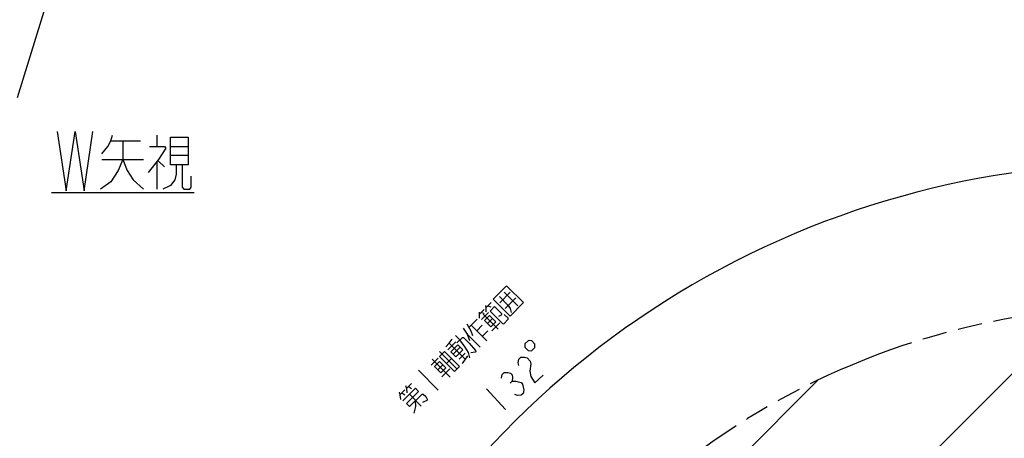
# Model space of a CAD drawing. Extents: x 0 to 594, y 0 to 420.
# Tile 98 of 104: x 260 to 392, y 266 to 323. Entities that reach past the tile are written whole.
import ezdxf

# ---------------------------------------------------------------- set-up
doc = ezdxf.new("R2010")
doc.units = 0
doc.header["$LTSCALE"] = 32.67
doc.linetypes.add('PHANTOM', pattern=[0.8, 0.45, -0.05, 0.1, -0.05, 0.1, -0.05])
doc.layers.get('0').update_dxf_attribs({"linetype": 'CONTINUOUS'})
for name, color, linetype in [('CRV', 7, 'CONTINUOUS'), ('DRA_ITEM', 7, 'CONTINUOUS'), ('DRIV_DIM', 7, 'CONTINUOUS')]:
    doc.layers.add(name, color=color, linetype=linetype)
doc.styles.get("Standard").update_dxf_attribs({"font": 'txt', "width": 0.8})
doc.dimstyles.new('DIMSTYLE_1', dxfattribs={"dimtxt": 3.8, "dimasz": 1.8, "dimexe": 2, "dimexo": 1.5, "dimgap": 1.9, "dimtad": 1, "dimdec": 3, "dimlfac": 10, "dimtxsty": 'STANDARD', "dimblk": 'OPEN', "dimblk1": 'OPEN', "dimblk2": 'OPEN', "dimcen": 0.09, "dimazin": 2, "dimtp": 0.5, "dimtm": 0.5, "dimtfac": 1, "dimtdec": -1, "dimtofl": 0, "dimtmove": 0, "dimatfit": 3, "dimtolj": 1})

# ---------------------------------------------------------------- blocks, each defined once
blk = doc.blocks.new('*D9')
at = {"layer": 'DRIV_DIM', "color": 2, "linetype": 'CONTINUOUS'}
for p, q in [((478.23, 259.55), (491.45, 274.23)), ((297.65, 184.12), (289.05, 184.12))]:
    blk.add_line(p, q, dxfattribs=at)
for points in [[(488.36, 273.48), (490.11, 272.75), (489.18, 274.4)], [(290.45, 185.92), (291.05, 184.12), (291.68, 185.92)]]:
    blk.add_lwpolyline(points, dxfattribs=at)
for start, end in [(48, 114), (114, 180)]:
    blk.add_arc((410.31, 184.12), 119.26, start, end, dxfattribs=at)
blk = doc.blocks.new('_OPEN')
at = {"color": 0, "linetype": 'BYBLOCK'}
for p, q in [((0, 0), (-1, 0.342)), ((-1, -0.342), (0, 0)), ((-1, 0), (0, 0))]:
    blk.add_line(p, q, dxfattribs=at)

msp = doc.modelspace()

# ---------------------------------------------------------------- linework, layer by layer
at = {"layer": 'CRV', "color": 2, "linetype": 'CONTINUOUS'}
for p, q in [((310.68077, 192.6952), (401.73756, 283.75199)), ((320.14395, 227.35966), (367.0731, 274.28881))]:
    msp.add_line(p, q, dxfattribs=at)
at = {"layer": 'CRV', "color": 2, "linetype": 'PHANTOM'}
msp.add_arc((410.31245, 184.12031), 100, 48, 175.448465, dxfattribs=at)
at = {"layer": 'DRA_ITEM', "color": 2, "linetype": 'CONTINUOUS'}
for p, q in [((272.02656, 353.29914), (259.37643, 312.22401)), ((278.16896, 307.21363), (278.16896, 305.71362)), ((271.96896, 306.46362), (275.96896, 306.46362)), ((279.96896, 305.71362), (282.36896, 305.71362)), ((282.36896, 304.46362), (279.96896, 304.46362)), ((270.76896, 303.96363), (276.36896, 303.96363)), ((278.16896, 303.71362), (278.16896, 299.96363)), ((278.36896, 303.71362), (279.16896, 302.96361)), ((263.96896, 299.49009), (283.16896, 299.49009)), ((324.2384, 284.67487), (325.64908, 286.08555)), ((324.82617, 286.10233), (326.6735, 284.25504)), ((322.37428, 283.98632), (323.1132, 284.72527)), ((326.40478, 285.32982), (324.9941, 283.91914)), ((321.50101, 283.11305), (322.17274, 283.78481)), ((321.7697, 283.38177), (322.15596, 283.26419)), ((321.80331, 282.40771), (322.74376, 283.34816)), ((322.64297, 284.25504), (323.02923, 284.13746)), ((320.12391, 281.40008), (321.19872, 282.47489)), ((322.0216, 283.12983), (324.03686, 281.11461)), ((322.6094, 281.8703), (323.28116, 282.54207)), ((323.16359, 280.91306), (324.2384, 281.98788)), ((320.40942, 280.84588), (319.85522, 281.80312)), ((320.39263, 281.6688), (322.49182, 279.56957)), ((320.62774, 280.22451), (320.40942, 280.84588)), ((321.14833, 280.91306), (321.88727, 281.65198)), ((321.90406, 280.15733), (322.64297, 280.89628)), ((317.2522, 278.36039), (318.32697, 279.43521)), ((319.85522, 280.45962), (321.61855, 278.6963)), ((316.1606, 278.1085), (318.51173, 275.75737)), ((317.4537, 279.2337), (319.6369, 277.05051)), ((317.99111, 277.75584), (318.93156, 278.6963)), ((315.0186, 276.29477), (315.95906, 277.23522)), ((315.15296, 277.10086), (317.58806, 274.66577)), ((317.08423, 276.5131), (317.75599, 277.18483)), ((318.81398, 277.06729), (319.62011, 277.87338)), ((319.25064, 276.49631), (319.95598, 277.53752)), ((313.30563, 275.58943), (315.99263, 272.90244)), ((315.90866, 275.6734), (316.58043, 276.34517)), ((316.46285, 274.71616), (317.53767, 275.79097)), ((310.83697, 272.28107), (311.5087, 272.9528)), ((311.71024, 273.15434), (312.38197, 273.8261)), ((311.97892, 273.42302), (312.38197, 273.15434)), ((311.10565, 272.54975), (311.5087, 272.28107)), ((312.0965, 272.36503), (313.69189, 270.7696))]:
    msp.add_line(p, q, dxfattribs=at)
for points in [[(264.76896, 307.71362), (265.96896, 299.71361), (267.16896, 307.71362), (268.36896, 299.71361), (269.56896, 307.71362)], [(270.76896, 304.7136), (271.56896, 305.71362), (271.96896, 306.46362), (272.16896, 307.21363)], [(273.56896, 306.46362), (273.56896, 303.96363), (272.96896, 302.46362), (271.96896, 300.96361), (270.56896, 299.96363)], [(279.96896, 306.96361), (282.36896, 306.96361), (282.36896, 303.21362), (279.96896, 303.21362), (279.96896, 306.96361)], [(277.16896, 305.71362), (279.16896, 305.71362), (279.36896, 305.4636), (278.36896, 303.96363), (276.96896, 302.21361)], [(273.56896, 303.96363), (274.16896, 302.46362), (274.96896, 301.21362), (276.36896, 299.96363)], [(280.76896, 303.21362), (280.76896, 301.96363), (280.56896, 301.21362), (279.96896, 300.46362), (278.96896, 299.96363)], [(281.56896, 303.21362), (281.56896, 300.2136), (281.76896, 299.96363), (282.56896, 299.96363), (282.76896, 300.2136), (282.76896, 301.71361)], [(323.36513, 285.1451), (325.63229, 282.87793), (327.44602, 284.69166), (325.26282, 286.87485), (325.11167, 286.89164), (323.36513, 285.1451)], [(324.22162, 285.49778), (325.39718, 284.32222), (325.66587, 283.91914), (325.80023, 283.38177)], [(321.46741, 283.41534), (321.50101, 283.11305), (321.48423, 282.59243)], [(322.34071, 284.28861), (322.37428, 283.98632), (322.3575, 283.46573)], [(322.94526, 283.5497), (323.54985, 284.15425), (324.38955, 283.31459), (324.47352, 283.23062), (324.4903, 283.07947), (324.42312, 283.01229), (324.07047, 282.82754)], [(322.94526, 283.5497), (324.62466, 281.8703), (324.77581, 281.85352), (325.38036, 282.4581), (325.36357, 282.60925), (324.85977, 283.11305)], [(322.8613, 282.9619), (322.18957, 282.29017), (323.02923, 281.45047)], [(323.02923, 281.45047), (323.701, 282.1222), (322.8613, 282.9619)], [(319.31782, 281.26575), (319.85522, 280.45962), (320.1743, 279.60314)], [(316.98347, 278.76348), (317.4537, 279.2337), (317.83996, 279.78789)], [(320.20787, 277.28562), (320.05673, 277.97413), (319.60332, 278.6963), (318.89799, 279.67032), (318.31019, 280.25812)], [(318.4949, 279.26727), (319.23385, 280.00618), (319.385, 279.9894), (320.14069, 279.2337), (320.99718, 278.24286), (321.014, 278.09171), (320.94682, 278.02453), (320.35902, 277.94056)], [(316.1606, 277.43676), (316.83233, 278.1085), (318.84759, 276.09323), (318.17582, 275.4215), (316.1606, 277.43676)], [(318.59569, 279.03216), (317.65524, 278.09171), (318.32697, 277.41994), (319.26742, 278.36039), (318.59569, 279.03216)], [(315.48883, 276.09323), (316.32853, 275.25357), (317.00026, 275.9253), (316.1606, 276.765), (315.48883, 276.09323)], [(310.71939, 272.66733), (310.83697, 272.28107), (310.90411, 271.67648)], [(311.22323, 271.49176), (312.90259, 273.17112), (313.32242, 272.75129), (311.71024, 271.13907), (312.13007, 270.71924), (313.80947, 272.39861), (313.96058, 272.38182), (314.29648, 272.04595), (314.4812, 271.72687), (314.49798, 271.57573), (314.4308, 271.50855), (313.85983, 271.27343)], [(311.59266, 273.5406), (311.71024, 273.15434), (311.77742, 272.54975)], [(312.75144, 269.82915), (312.95298, 270.70246), (312.93616, 271.52533)]]:
    msp.add_lwpolyline(points, dxfattribs=at)
at = {"layer": 'DRIV_DIM', "color": 2, "linetype": 'CONTINUOUS'}
for p, q in [((325.63302, 273.86214), (325.91247, 274.11966)), ((322.46423, 273.09513), (325.03935, 270.30072))]:
    msp.add_line(p, q, dxfattribs=at)
for points in [[(327.62388, 278.71109), (328.05307, 278.24536), (328.50056, 278.22709), (328.96629, 278.65627), (328.98457, 279.10373), (328.55538, 279.56946), (328.10792, 279.58773), (327.64219, 279.15855), (327.62388, 278.71109)], [(326.80561, 276.23455), (326.73074, 276.5962), (326.7956, 277.08658), (327.07502, 277.34406), (327.56907, 277.36871), (327.92338, 277.26459), (328.35257, 276.79886), (328.42744, 276.43725), (328.29775, 275.45649)], [(328.29775, 275.45649), (328.44749, 274.73324), (328.95154, 273.90587), (330.06931, 274.9359)], [(324.4952, 274.53608), (324.56006, 275.02647), (324.83951, 275.28399), (325.33352, 275.30864), (325.68784, 275.20452), (325.90243, 274.97165), (325.9773, 274.61001), (325.91247, 274.11966), (326.40648, 274.14428)], [(326.40648, 274.14428), (327.11512, 273.93607), (327.32971, 273.7032), (327.40458, 273.34156), (327.47944, 272.97995), (327.41462, 272.48957), (327.13517, 272.23205), (326.64112, 272.2074), (326.2868, 272.31152)]]:
    msp.add_lwpolyline(points, dxfattribs=at)

# ---------------------------------------------------------------- dimensions: what is measured, and where the dimension line sits
dim = msp.add_angular_dim_2l(base=(361.80458, 293.07077), line1=((476.4275, 257.54851), (477.22551, 258.43479)), line2=((300.34152, 184.12031), (299.14891, 184.12031)), dimstyle='DIMSTYLE_1', override={"dimtad": 2}, dxfattribs=at)
dim.commit()
dim.dimension.update_dxf_attribs({"geometry": '*D9', "text_midpoint": (325.37448, 267.83863), "dimtype": 162})

doc.saveas('drawing.dxf')
